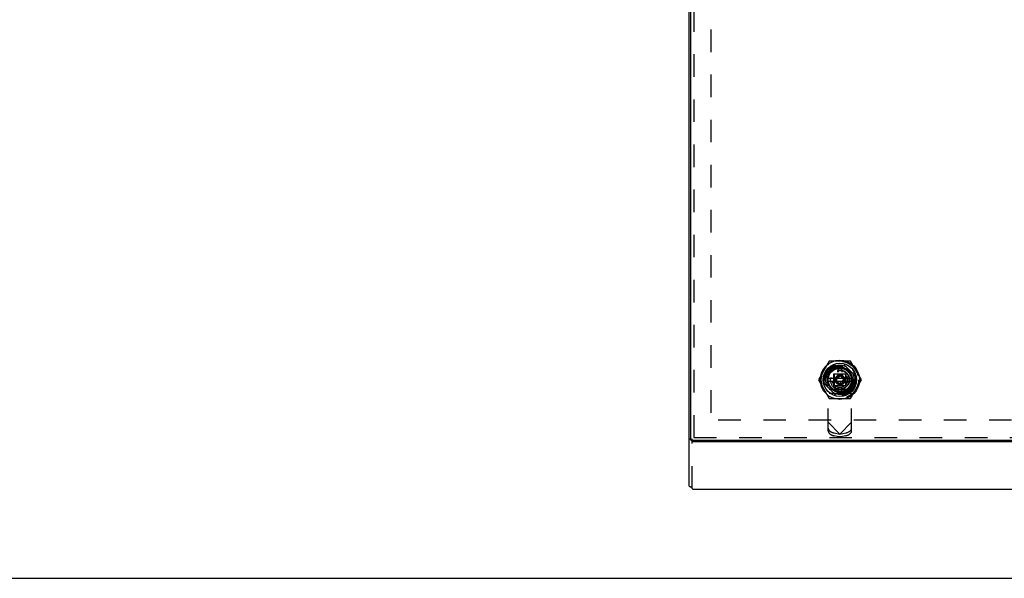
# Model space of a CAD drawing. Header units: inches. Extents: x 0 to 82.5, y 0 to 53.4.
# Tile 82 of 128: x 40 to 59.9, y 0 to 11.2. Entities that reach past the tile are written whole.
import ezdxf

# ---------------------------------------------------------------- set-up
doc = ezdxf.new("R2010")
doc.units = ezdxf.units.IN
doc.header["$LTSCALE"] = 4.538835
doc.header["$MEASUREMENT"] = 0
doc.linetypes.add('HIDDEN', pattern=[0.2, 0.1, -0.1])
doc.layers.get('0').update_dxf_attribs({"linetype": 'CONTINUOUS'})
doc.layers.add('DEFAULT_2', color=8, linetype='HIDDEN')
doc.layers.add('DOOR_ASSEMBLY', color=7, linetype='CONTINUOUS')

msp = doc.modelspace()

# ---------------------------------------------------------------- linework, layer by layer
at = {"color": 7, "linetype": 'Continuous'}
for p, q in [((53.514, 1.858), (53.514, 18.688)), ((53.514, 2.806), (53.544, 2.806)), ((69.454, 2.747), (53.574, 2.747)), ((69.434, 1.791), (53.594, 1.791)), ((0, 0), (82.524, 0))]:
    msp.add_line(p, q, dxfattribs=at)
for points in [[(53.514, 1.858), (53.514, 1.858), (53.514, 1.857), (53.514, 1.857), (53.514, 1.856), (53.514, 1.856), (53.514, 1.855), (53.515, 1.855), (53.515, 1.854), (53.515, 1.854), (53.516, 1.853), (53.516, 1.853), (53.517, 1.852), (53.517, 1.852), (53.518, 1.851), (53.518, 1.851), (53.519, 1.851), (53.52, 1.85), (53.52, 1.85), (53.521, 1.849), (53.522, 1.849), (53.523, 1.848), (53.524, 1.848), (53.525, 1.848), (53.526, 1.847), (53.527, 1.847), (53.528, 1.846), (53.529, 1.846), (53.53, 1.846), (53.531, 1.845), (53.532, 1.845), (53.533, 1.845), (53.535, 1.844), (53.536, 1.844), (53.537, 1.844), (53.538, 1.844), (53.54, 1.843), (53.541, 1.843), (53.543, 1.843), (53.544, 1.843), (53.546, 1.842), (53.547, 1.842), (53.549, 1.842), (53.55, 1.842), (53.552, 1.842), (53.554, 1.842), (53.555, 1.842), (53.557, 1.842), (53.559, 1.841), (53.561, 1.841), (53.562, 1.841), (53.564, 1.841), (53.566, 1.841), (53.568, 1.841), (53.57, 1.841), (53.572, 1.841), (53.574, 1.841)], [(53.574, 1.807), (53.574, 1.806), (53.575, 1.805), (53.576, 1.804), (53.577, 1.803), (53.577, 1.802), (53.578, 1.801), (53.579, 1.8), (53.579, 1.799), (53.58, 1.798), (53.581, 1.798), (53.582, 1.797), (53.582, 1.796), (53.583, 1.796), (53.584, 1.795), (53.584, 1.795), (53.585, 1.794), (53.586, 1.794), (53.587, 1.793), (53.587, 1.793), (53.588, 1.792), (53.589, 1.792), (53.589, 1.792), (53.59, 1.791), (53.591, 1.791), (53.592, 1.791), (53.592, 1.791), (53.593, 1.791), (53.594, 1.791)]]:
    msp.add_lwpolyline(points, dxfattribs=at)
at = {"layer": 'DEFAULT_2', "color": 8, "linetype": 'HIDDEN'}
for p, q in [((53.951, 18.309), (53.951, 3.185)), ((69.076, 3.185), (53.951, 3.185)), ((53.574, 1.807), (53.574, 2.807))]:
    msp.add_line(p, q, dxfattribs=at)
at = {"layer": 'DOOR_ASSEMBLY', "color": 7, "linetype": 'Continuous'}
for p, q in [((53.544, 2.778), (53.544, 18.718)), ((56.51, 4.227), (56.51, 4.233)), ((56.578, 4.233), (56.578, 4.227)), ((56.306, 4.03), (56.312, 4.03)), ((56.312, 3.962), (56.306, 3.962)), ((56.312, 4.027), (56.776, 4.027)), ((56.776, 3.964), (56.312, 3.964)), ((56.775, 4.03), (56.781, 4.03)), ((56.781, 3.962), (56.775, 3.962)), ((56.51, 3.758), (56.51, 3.764)), ((56.578, 3.764), (56.578, 3.758)), ((53.544, 2.778), (53.604, 2.778)), ((53.609, 2.778), (69.419, 2.778))]:
    msp.add_line(p, q, dxfattribs=at)
at = {"layer": 'DOOR_ASSEMBLY', "color": 8, "linetype": 'HIDDEN'}
for p, q in [((53.604, 18.718), (53.604, 2.778)), ((56.328, 4.37), (56.112, 3.996)), ((56.76, 4.37), (56.328, 4.37)), ((56.976, 3.996), (56.76, 4.37)), ((56.457, 4.298), (56.241, 4.083)), ((56.504, 4.148), (56.504, 4.184)), ((56.506, 4.173), (56.506, 4.147)), ((56.51, 4.185), (56.51, 4.227)), ((56.578, 4.227), (56.578, 4.185)), ((56.581, 4.173), (56.581, 4.147)), ((56.846, 4.083), (56.631, 4.298)), ((56.112, 3.996), (56.328, 3.622)), ((56.307, 2.966), (56.307, 3.996)), ((56.312, 4.03), (56.354, 4.03)), ((56.354, 3.962), (56.312, 3.962)), ((56.355, 4.035), (56.391, 4.035)), ((56.425, 4.115), (56.663, 4.115)), ((56.425, 3.877), (56.425, 4.115)), ((56.426, 4.097), (56.426, 3.894)), ((56.442, 4.114), (56.645, 4.114)), ((56.485, 4.008), (56.469, 3.983)), ((56.473, 3.969), (56.5, 3.955)), ((56.485, 4.043), (56.487, 4.014)), ((56.525, 4.052), (56.495, 4.054)), ((56.556, 4.07), (56.531, 4.054)), ((56.583, 4.04), (56.57, 4.067)), ((56.614, 4.023), (56.588, 4.036)), ((56.602, 3.948), (56.6, 3.977)), ((56.602, 3.984), (56.618, 4.008)), ((56.662, 3.894), (56.662, 4.097)), ((56.663, 4.115), (56.663, 3.877)), ((56.734, 4.03), (56.775, 4.03)), ((56.775, 3.962), (56.734, 3.962)), ((56.76, 3.622), (56.976, 3.996)), ((56.78, 2.966), (56.78, 3.996)), ((56.241, 3.909), (56.457, 3.693)), ((56.78, 3.799), (56.307, 3.799)), ((56.663, 3.877), (56.425, 3.877)), ((56.645, 3.877), (56.442, 3.877)), ((56.504, 3.951), (56.517, 3.925)), ((56.506, 3.845), (56.506, 3.818)), ((56.51, 3.764), (56.51, 3.806)), ((56.532, 3.921), (56.556, 3.937)), ((56.562, 3.939), (56.592, 3.937)), ((56.578, 3.806), (56.578, 3.764)), ((56.581, 3.845), (56.581, 3.818)), ((56.583, 3.843), (56.583, 3.807)), ((56.631, 3.693), (56.846, 3.909)), ((56.733, 3.956), (56.696, 3.956)), ((56.78, 3.72), (56.307, 3.72)), ((56.328, 3.622), (56.76, 3.622)), ((56.544, 2.905), (56.307, 3.146)), ((56.78, 3.146), (56.544, 2.905)), ((53.609, 2.838), (69.419, 2.838)), ((56.426, 2.927), (56.544, 2.905)), ((56.492, 2.858), (56.426, 2.87)), ((56.525, 2.854), (56.562, 2.854)), ((56.544, 2.905), (56.662, 2.927)), ((56.662, 2.87), (56.596, 2.858))]:
    msp.add_line(p, q, dxfattribs=at)
for points in [[(56.448, 3.981), (56.448, 3.977), (56.449, 3.973), (56.45, 3.97), (56.451, 3.966), (56.452, 3.963), (56.454, 3.96)], [(56.449, 3.981), (56.449, 3.991), (56.451, 4), (56.453, 4.009), (56.456, 4.019), (56.459, 4.027), (56.463, 4.036), (56.468, 4.044), (56.474, 4.052), (56.48, 4.059), (56.487, 4.066), (56.494, 4.072), (56.502, 4.078), (56.51, 4.083), (56.519, 4.087)], [(56.519, 4.087), (56.51, 4.082), (56.502, 4.077), (56.494, 4.072), (56.487, 4.066), (56.48, 4.059), (56.474, 4.052), (56.469, 4.044), (56.464, 4.036), (56.46, 4.028), (56.456, 4.019), (56.453, 4.01), (56.451, 4), (56.45, 3.991), (56.449, 3.981)], [(56.519, 4.087), (56.51, 4.083), (56.502, 4.078), (56.494, 4.072), (56.487, 4.066), (56.48, 4.059), (56.474, 4.052), (56.468, 4.044), (56.463, 4.036), (56.459, 4.028), (56.455, 4.019), (56.453, 4.01), (56.45, 4), (56.449, 3.991), (56.449, 3.981)], [(56.449, 3.981), (56.45, 3.991), (56.451, 4), (56.453, 4.009), (56.456, 4.019), (56.46, 4.027), (56.464, 4.036), (56.469, 4.044), (56.474, 4.051), (56.48, 4.059), (56.487, 4.065), (56.494, 4.072), (56.502, 4.077), (56.51, 4.082), (56.519, 4.086)], [(56.455, 3.96), (56.453, 3.963), (56.452, 3.967), (56.451, 3.97), (56.45, 3.974), (56.449, 3.977), (56.449, 3.981)], [(56.454, 3.96), (56.453, 3.963), (56.451, 3.966), (56.45, 3.97), (56.449, 3.973), (56.449, 3.977), (56.449, 3.981)], [(56.449, 3.981), (56.449, 3.977), (56.45, 3.974), (56.45, 3.97), (56.451, 3.967), (56.453, 3.963), (56.455, 3.96)], [(56.449, 3.981), (56.45, 3.977), (56.45, 3.974), (56.451, 3.97), (56.452, 3.967), (56.453, 3.963), (56.455, 3.96)], [(56.45, 3.981), (56.451, 3.991), (56.452, 4), (56.454, 4.009), (56.457, 4.018), (56.46, 4.027), (56.464, 4.035), (56.469, 4.044), (56.475, 4.051), (56.481, 4.058), (56.487, 4.065), (56.495, 4.071), (56.502, 4.077), (56.51, 4.082), (56.519, 4.086)], [(56.519, 4.086), (56.51, 4.082), (56.502, 4.077), (56.495, 4.071), (56.487, 4.065), (56.481, 4.059), (56.475, 4.052), (56.469, 4.044), (56.464, 4.036), (56.46, 4.027), (56.457, 4.019), (56.454, 4.01), (56.452, 4), (56.45, 3.991), (56.45, 3.981)], [(56.519, 4.085), (56.511, 4.081), (56.503, 4.076), (56.495, 4.071), (56.488, 4.065), (56.481, 4.058), (56.475, 4.051), (56.47, 4.044), (56.465, 4.036), (56.461, 4.027), (56.457, 4.019), (56.454, 4.01), (56.452, 4), (56.451, 3.991), (56.45, 3.981)], [(56.456, 3.96), (56.454, 3.963), (56.453, 3.967), (56.452, 3.97), (56.451, 3.974), (56.45, 3.978), (56.45, 3.981)], [(56.456, 3.96), (56.454, 3.963), (56.452, 3.967), (56.451, 3.97), (56.45, 3.974), (56.45, 3.978), (56.45, 3.981)], [(56.45, 3.981), (56.45, 3.978), (56.451, 3.974), (56.451, 3.97), (56.453, 3.967), (56.454, 3.963), (56.456, 3.96)], [(56.451, 3.982), (56.451, 3.991), (56.452, 4), (56.454, 4.01), (56.457, 4.018), (56.461, 4.027), (56.465, 4.035), (56.47, 4.043), (56.475, 4.051), (56.481, 4.058), (56.488, 4.065), (56.495, 4.071), (56.502, 4.076), (56.511, 4.081), (56.519, 4.085)], [(56.451, 3.982), (56.452, 3.991), (56.453, 4), (56.455, 4.01), (56.458, 4.018), (56.461, 4.027), (56.465, 4.035), (56.47, 4.043), (56.476, 4.051), (56.482, 4.058), (56.488, 4.064), (56.495, 4.07), (56.503, 4.076), (56.511, 4.081), (56.519, 4.085)], [(56.519, 4.085), (56.511, 4.081), (56.503, 4.076), (56.495, 4.07), (56.488, 4.064), (56.482, 4.058), (56.476, 4.051), (56.47, 4.043), (56.465, 4.035), (56.461, 4.027), (56.458, 4.019), (56.455, 4.01), (56.453, 4.001), (56.451, 3.991), (56.451, 3.982)], [(56.519, 4.084), (56.511, 4.08), (56.503, 4.075), (56.496, 4.07), (56.489, 4.064), (56.482, 4.058), (56.476, 4.051), (56.471, 4.043), (56.466, 4.035), (56.462, 4.027), (56.458, 4.019), (56.455, 4.01), (56.453, 4.001), (56.452, 3.991), (56.451, 3.982)], [(56.457, 3.96), (56.456, 3.964), (56.454, 3.967), (56.453, 3.971), (56.452, 3.974), (56.452, 3.978), (56.451, 3.982)], [(56.457, 3.96), (56.455, 3.963), (56.453, 3.967), (56.452, 3.971), (56.451, 3.974), (56.451, 3.978), (56.451, 3.982)], [(56.451, 3.982), (56.451, 3.978), (56.451, 3.974), (56.452, 3.97), (56.453, 3.967), (56.455, 3.963), (56.456, 3.96)], [(56.451, 3.982), (56.451, 3.978), (56.452, 3.974), (56.453, 3.971), (56.454, 3.967), (56.455, 3.964), (56.457, 3.96)], [(56.452, 3.982), (56.452, 3.991), (56.454, 4.001), (56.456, 4.01), (56.458, 4.018), (56.462, 4.027), (56.466, 4.035), (56.471, 4.043), (56.476, 4.05), (56.482, 4.057), (56.489, 4.064), (56.496, 4.07), (56.503, 4.075), (56.511, 4.08), (56.519, 4.084)], [(56.452, 3.982), (56.453, 3.992), (56.454, 4.001), (56.456, 4.01), (56.459, 4.018), (56.462, 4.027), (56.467, 4.035), (56.471, 4.043), (56.477, 4.05), (56.483, 4.057), (56.489, 4.064), (56.496, 4.069), (56.503, 4.075), (56.511, 4.08), (56.52, 4.084)], [(56.519, 4.084), (56.511, 4.08), (56.503, 4.075), (56.496, 4.07), (56.489, 4.064), (56.482, 4.057), (56.477, 4.05), (56.471, 4.043), (56.466, 4.035), (56.462, 4.027), (56.459, 4.019), (56.456, 4.01), (56.454, 4.001), (56.453, 3.992), (56.452, 3.982)], [(56.458, 3.96), (56.456, 3.964), (56.455, 3.967), (56.453, 3.971), (56.453, 3.975), (56.452, 3.978), (56.452, 3.982)], [(56.452, 3.982), (56.452, 3.978), (56.452, 3.974), (56.453, 3.971), (56.454, 3.967), (56.456, 3.964), (56.458, 3.96)], [(56.452, 3.982), (56.452, 3.978), (56.453, 3.975), (56.454, 3.971), (56.455, 3.967), (56.456, 3.964), (56.458, 3.96)], [(56.453, 3.983), (56.453, 3.992), (56.455, 4.001), (56.457, 4.01), (56.46, 4.018), (56.463, 4.027), (56.467, 4.035), (56.472, 4.043), (56.477, 4.05), (56.483, 4.057), (56.489, 4.063), (56.496, 4.069), (56.504, 4.074), (56.511, 4.079), (56.52, 4.083)], [(56.52, 4.083), (56.512, 4.079), (56.504, 4.074), (56.497, 4.069), (56.49, 4.063), (56.483, 4.057), (56.478, 4.05), (56.472, 4.042), (56.468, 4.035), (56.463, 4.027), (56.46, 4.018), (56.457, 4.01), (56.455, 4.001), (56.454, 3.992), (56.453, 3.983)], [(56.52, 4.083), (56.511, 4.079), (56.504, 4.074), (56.496, 4.069), (56.489, 4.063), (56.483, 4.057), (56.477, 4.05), (56.472, 4.043), (56.467, 4.035), (56.463, 4.027), (56.459, 4.018), (56.457, 4.01), (56.455, 4.001), (56.453, 3.992), (56.453, 3.982)], [(56.459, 3.961), (56.457, 3.964), (56.456, 3.967), (56.454, 3.971), (56.454, 3.975), (56.453, 3.979), (56.453, 3.983)], [(56.453, 3.983), (56.453, 3.979), (56.453, 3.975), (56.454, 3.971), (56.455, 3.967), (56.457, 3.964), (56.459, 3.96)], [(56.459, 3.96), (56.457, 3.964), (56.455, 3.967), (56.454, 3.971), (56.453, 3.975), (56.453, 3.979), (56.453, 3.982)], [(56.52, 4.081), (56.512, 4.077), (56.504, 4.073), (56.497, 4.068), (56.49, 4.062), (56.484, 4.056), (56.478, 4.049), (56.472, 4.042), (56.468, 4.034), (56.464, 4.026), (56.461, 4.018), (56.458, 4.009), (56.456, 4.001), (56.455, 3.992), (56.455, 3.983)], [(56.455, 3.983), (56.455, 3.979), (56.456, 3.975), (56.457, 3.972), (56.458, 3.968), (56.459, 3.965), (56.461, 3.961)], [(56.461, 3.961), (56.465, 3.955), (56.47, 3.948), (56.475, 3.943), (56.48, 3.937), (56.486, 3.932), (56.492, 3.927), (56.499, 3.923), (56.506, 3.919), (56.513, 3.916), (56.521, 3.914), (56.528, 3.912), (56.536, 3.91), (56.544, 3.909), (56.551, 3.909), (56.559, 3.909), (56.567, 3.91)], [(56.476, 3.971), (56.476, 3.973), (56.475, 3.975), (56.474, 3.977), (56.474, 3.978), (56.474, 3.98), (56.474, 3.982)], [(56.519, 4.087), (56.521, 4.088), (56.524, 4.089), (56.527, 4.09), (56.53, 4.091), (56.532, 4.092), (56.535, 4.093)], [(56.535, 4.093), (56.532, 4.092), (56.53, 4.091), (56.527, 4.09), (56.524, 4.089), (56.521, 4.088), (56.519, 4.087)], [(56.535, 4.093), (56.533, 4.092), (56.53, 4.091), (56.527, 4.09), (56.524, 4.089), (56.521, 4.088), (56.519, 4.087)], [(56.519, 4.086), (56.522, 4.087), (56.524, 4.088), (56.527, 4.089), (56.53, 4.09), (56.533, 4.091), (56.536, 4.092)], [(56.519, 4.086), (56.521, 4.087), (56.524, 4.089), (56.527, 4.09), (56.53, 4.091), (56.533, 4.091), (56.536, 4.092)], [(56.536, 4.092), (56.533, 4.091), (56.53, 4.09), (56.527, 4.089), (56.524, 4.088), (56.522, 4.087), (56.519, 4.086)], [(56.519, 4.085), (56.522, 4.086), (56.525, 4.087), (56.527, 4.088), (56.53, 4.089), (56.533, 4.09), (56.536, 4.091)], [(56.519, 4.085), (56.522, 4.086), (56.525, 4.087), (56.527, 4.089), (56.53, 4.089), (56.533, 4.09), (56.536, 4.091)], [(56.536, 4.091), (56.533, 4.09), (56.53, 4.089), (56.527, 4.088), (56.525, 4.087), (56.522, 4.086), (56.519, 4.085)], [(56.536, 4.091), (56.533, 4.091), (56.53, 4.09), (56.527, 4.089), (56.524, 4.088), (56.522, 4.087), (56.519, 4.085)], [(56.519, 4.084), (56.522, 4.085), (56.525, 4.086), (56.528, 4.087), (56.53, 4.088), (56.533, 4.089), (56.536, 4.09)], [(56.536, 4.09), (56.533, 4.089), (56.53, 4.088), (56.528, 4.087), (56.525, 4.086), (56.522, 4.085), (56.519, 4.084)], [(56.536, 4.09), (56.533, 4.09), (56.53, 4.089), (56.528, 4.088), (56.525, 4.087), (56.522, 4.086), (56.519, 4.084)], [(56.52, 4.084), (56.522, 4.085), (56.525, 4.086), (56.528, 4.087), (56.531, 4.088), (56.533, 4.089), (56.536, 4.09)], [(56.52, 4.083), (56.522, 4.084), (56.525, 4.085), (56.528, 4.086), (56.531, 4.087), (56.534, 4.088), (56.536, 4.089)], [(56.536, 4.089), (56.533, 4.089), (56.531, 4.088), (56.528, 4.087), (56.525, 4.086), (56.522, 4.084), (56.52, 4.083)], [(56.536, 4.089), (56.534, 4.088), (56.531, 4.087), (56.528, 4.086), (56.525, 4.085), (56.522, 4.084), (56.52, 4.083)], [(56.537, 4.086), (56.534, 4.086), (56.531, 4.085), (56.529, 4.084), (56.526, 4.083), (56.523, 4.082), (56.52, 4.081)], [(56.564, 4.097), (56.559, 4.097), (56.554, 4.096), (56.549, 4.096), (56.545, 4.095), (56.54, 4.094), (56.535, 4.093)], [(56.564, 4.097), (56.559, 4.097), (56.554, 4.097), (56.549, 4.096), (56.545, 4.095), (56.54, 4.094), (56.535, 4.093)], [(56.535, 4.093), (56.54, 4.094), (56.545, 4.095), (56.549, 4.096), (56.554, 4.096), (56.559, 4.097), (56.564, 4.097)], [(56.563, 4.096), (56.558, 4.095), (56.554, 4.095), (56.549, 4.094), (56.545, 4.094), (56.54, 4.093), (56.536, 4.091)], [(56.563, 4.096), (56.559, 4.096), (56.554, 4.096), (56.549, 4.095), (56.545, 4.094), (56.54, 4.093), (56.536, 4.092)], [(56.536, 4.092), (56.54, 4.093), (56.545, 4.094), (56.549, 4.095), (56.554, 4.095), (56.558, 4.096), (56.563, 4.096)], [(56.536, 4.092), (56.54, 4.093), (56.545, 4.094), (56.549, 4.095), (56.554, 4.096), (56.559, 4.096), (56.563, 4.096)], [(56.563, 4.095), (56.558, 4.094), (56.554, 4.094), (56.549, 4.093), (56.545, 4.092), (56.54, 4.092), (56.536, 4.09)], [(56.563, 4.095), (56.558, 4.095), (56.554, 4.094), (56.549, 4.094), (56.545, 4.093), (56.54, 4.092), (56.536, 4.091)], [(56.536, 4.091), (56.54, 4.092), (56.545, 4.093), (56.549, 4.094), (56.554, 4.095), (56.558, 4.095), (56.563, 4.095)], [(56.536, 4.091), (56.54, 4.092), (56.545, 4.093), (56.549, 4.093), (56.554, 4.094), (56.558, 4.094), (56.563, 4.095)], [(56.562, 4.094), (56.558, 4.094), (56.553, 4.093), (56.549, 4.093), (56.545, 4.092), (56.54, 4.091), (56.536, 4.09)], [(56.536, 4.09), (56.54, 4.091), (56.545, 4.092), (56.549, 4.092), (56.553, 4.093), (56.558, 4.093), (56.562, 4.094)], [(56.536, 4.09), (56.54, 4.091), (56.545, 4.092), (56.549, 4.093), (56.554, 4.093), (56.558, 4.094), (56.562, 4.094)], [(56.562, 4.093), (56.558, 4.093), (56.553, 4.092), (56.549, 4.092), (56.545, 4.091), (56.541, 4.09), (56.536, 4.089)], [(56.562, 4.093), (56.558, 4.093), (56.553, 4.093), (56.549, 4.092), (56.545, 4.091), (56.54, 4.09), (56.536, 4.089)], [(56.536, 4.089), (56.541, 4.09), (56.545, 4.091), (56.549, 4.092), (56.553, 4.092), (56.558, 4.093), (56.562, 4.093)], [(56.562, 4.089), (56.558, 4.089), (56.554, 4.089), (56.549, 4.088), (56.545, 4.088), (56.541, 4.087), (56.537, 4.086)], [(56.557, 4.075), (56.558, 4.075), (56.559, 4.076), (56.56, 4.076), (56.561, 4.076), (56.562, 4.076), (56.562, 4.076)], [(56.563, 4.075), (56.562, 4.075), (56.561, 4.075), (56.56, 4.075), (56.559, 4.075), (56.558, 4.075), (56.557, 4.075)], [(56.584, 4.088), (56.581, 4.09), (56.577, 4.092), (56.574, 4.093), (56.57, 4.094), (56.566, 4.094), (56.562, 4.094)], [(56.584, 4.088), (56.581, 4.09), (56.577, 4.091), (56.574, 4.092), (56.57, 4.093), (56.566, 4.094), (56.562, 4.094)], [(56.562, 4.094), (56.566, 4.094), (56.57, 4.093), (56.574, 4.093), (56.577, 4.092), (56.581, 4.09), (56.584, 4.088)], [(56.584, 4.087), (56.581, 4.089), (56.577, 4.091), (56.574, 4.092), (56.57, 4.093), (56.566, 4.093), (56.562, 4.093)], [(56.562, 4.093), (56.566, 4.093), (56.57, 4.092), (56.573, 4.092), (56.577, 4.09), (56.581, 4.089), (56.584, 4.087)], [(56.562, 4.093), (56.566, 4.093), (56.57, 4.093), (56.574, 4.092), (56.577, 4.091), (56.581, 4.089), (56.584, 4.088)], [(56.582, 4.083), (56.579, 4.085), (56.576, 4.086), (56.572, 4.087), (56.569, 4.088), (56.565, 4.089), (56.562, 4.089)], [(56.562, 4.076), (56.564, 4.077), (56.566, 4.077), (56.568, 4.076), (56.569, 4.076), (56.571, 4.076), (56.573, 4.075), (56.574, 4.074), (56.576, 4.073)], [(56.585, 4.091), (56.581, 4.092), (56.578, 4.094), (56.574, 4.095), (56.571, 4.096), (56.567, 4.096), (56.563, 4.096)], [(56.584, 4.09), (56.581, 4.092), (56.578, 4.093), (56.574, 4.094), (56.571, 4.095), (56.567, 4.096), (56.563, 4.096)], [(56.563, 4.096), (56.567, 4.096), (56.571, 4.095), (56.574, 4.094), (56.578, 4.093), (56.581, 4.092), (56.584, 4.09)], [(56.563, 4.096), (56.567, 4.096), (56.571, 4.096), (56.574, 4.095), (56.578, 4.094), (56.581, 4.092), (56.585, 4.091)], [(56.584, 4.09), (56.581, 4.091), (56.578, 4.093), (56.574, 4.094), (56.57, 4.095), (56.567, 4.095), (56.563, 4.095)], [(56.584, 4.089), (56.581, 4.091), (56.578, 4.092), (56.574, 4.093), (56.57, 4.094), (56.566, 4.095), (56.563, 4.095)], [(56.563, 4.095), (56.566, 4.094), (56.57, 4.094), (56.574, 4.093), (56.578, 4.092), (56.581, 4.091), (56.584, 4.089)], [(56.563, 4.095), (56.567, 4.095), (56.57, 4.095), (56.574, 4.094), (56.578, 4.093), (56.581, 4.091), (56.584, 4.089)], [(56.575, 4.072), (56.573, 4.073), (56.571, 4.074), (56.569, 4.074), (56.567, 4.075), (56.565, 4.075), (56.563, 4.075)], [(56.563, 4.072), (56.565, 4.072), (56.566, 4.072), (56.568, 4.072), (56.57, 4.071), (56.572, 4.07), (56.573, 4.069)], [(56.585, 4.092), (56.582, 4.094), (56.578, 4.095), (56.575, 4.096), (56.571, 4.097), (56.568, 4.097), (56.564, 4.098)], [(56.585, 4.091), (56.581, 4.093), (56.578, 4.094), (56.575, 4.096), (56.571, 4.096), (56.567, 4.097), (56.564, 4.097)], [(56.564, 4.097), (56.567, 4.097), (56.571, 4.096), (56.574, 4.096), (56.578, 4.094), (56.581, 4.093), (56.585, 4.091)], [(56.564, 4.097), (56.567, 4.097), (56.571, 4.097), (56.575, 4.096), (56.578, 4.095), (56.581, 4.094), (56.585, 4.092)], [(56.587, 4.064), (56.585, 4.065), (56.583, 4.067), (56.581, 4.068), (56.579, 4.069), (56.577, 4.071), (56.575, 4.072)], [(56.576, 4.073), (56.578, 4.072), (56.58, 4.07), (56.582, 4.069), (56.584, 4.067), (56.585, 4.065), (56.587, 4.064)], [(56.622, 3.94), (56.625, 3.947), (56.629, 3.954), (56.631, 3.962), (56.633, 3.97), (56.635, 3.979), (56.635, 3.987), (56.635, 3.995), (56.635, 4.003), (56.634, 4.011), (56.632, 4.02), (56.629, 4.027), (56.626, 4.035), (56.622, 4.043), (56.618, 4.05), (56.613, 4.056), (56.608, 4.063), (56.602, 4.069), (56.596, 4.074), (56.589, 4.079), (56.582, 4.083)], [(56.584, 4.09), (56.592, 4.085), (56.599, 4.08), (56.606, 4.074), (56.612, 4.067), (56.617, 4.061), (56.623, 4.053), (56.627, 4.046), (56.631, 4.038), (56.634, 4.03), (56.637, 4.021), (56.639, 4.012), (56.64, 4.004), (56.641, 3.995), (56.641, 3.986), (56.64, 3.977), (56.639, 3.968), (56.637, 3.96), (56.634, 3.951), (56.631, 3.943), (56.627, 3.935)], [(56.584, 4.09), (56.592, 4.085), (56.599, 4.079), (56.605, 4.073), (56.612, 4.067), (56.617, 4.06), (56.622, 4.053), (56.627, 4.045), (56.631, 4.037), (56.634, 4.029), (56.636, 4.021), (56.638, 4.012), (56.64, 4.004), (56.64, 3.995), (56.64, 3.986), (56.64, 3.977), (56.638, 3.969), (56.636, 3.96), (56.634, 3.952), (56.631, 3.943), (56.627, 3.936)], [(56.627, 3.935), (56.631, 3.943), (56.634, 3.951), (56.637, 3.96), (56.639, 3.969), (56.64, 3.977), (56.641, 3.986), (56.641, 3.995), (56.64, 4.004), (56.639, 4.013), (56.637, 4.021), (56.634, 4.03), (56.631, 4.038), (56.627, 4.046), (56.622, 4.053), (56.617, 4.061), (56.612, 4.067), (56.605, 4.074), (56.599, 4.08), (56.592, 4.085), (56.584, 4.09)], [(56.584, 4.089), (56.592, 4.084), (56.599, 4.079), (56.605, 4.073), (56.611, 4.067), (56.617, 4.06), (56.622, 4.053), (56.626, 4.045), (56.63, 4.037), (56.633, 4.029), (56.636, 4.021), (56.638, 4.012), (56.639, 4.004), (56.64, 3.995), (56.64, 3.986), (56.639, 3.978), (56.638, 3.969), (56.636, 3.96), (56.633, 3.952), (56.63, 3.944), (56.626, 3.936)], [(56.626, 3.936), (56.63, 3.944), (56.633, 3.952), (56.636, 3.961), (56.638, 3.969), (56.639, 3.978), (56.64, 3.986), (56.64, 3.995), (56.639, 4.004), (56.638, 4.012), (56.636, 4.021), (56.633, 4.029), (56.63, 4.037), (56.626, 4.045), (56.621, 4.053), (56.616, 4.06), (56.611, 4.067), (56.605, 4.073), (56.598, 4.079), (56.592, 4.084), (56.584, 4.089)], [(56.627, 3.936), (56.63, 3.944), (56.634, 3.952), (56.636, 3.96), (56.638, 3.969), (56.64, 3.977), (56.64, 3.986), (56.64, 3.995), (56.64, 4.004), (56.638, 4.012), (56.636, 4.021), (56.633, 4.029), (56.63, 4.038), (56.626, 4.045), (56.622, 4.053), (56.617, 4.06), (56.611, 4.067), (56.605, 4.073), (56.599, 4.079), (56.592, 4.085), (56.584, 4.089)], [(56.584, 4.088), (56.592, 4.084), (56.598, 4.078), (56.605, 4.072), (56.611, 4.066), (56.616, 4.059), (56.621, 4.052), (56.626, 4.045), (56.63, 4.037), (56.633, 4.029), (56.635, 4.021), (56.637, 4.012), (56.639, 4.004), (56.639, 3.995), (56.639, 3.986), (56.639, 3.978), (56.637, 3.969), (56.635, 3.961), (56.633, 3.952), (56.63, 3.944), (56.626, 3.937)], [(56.584, 4.088), (56.591, 4.083), (56.598, 4.078), (56.605, 4.072), (56.611, 4.066), (56.616, 4.059), (56.621, 4.052), (56.626, 4.045), (56.629, 4.037), (56.633, 4.029), (56.635, 4.021), (56.637, 4.012), (56.638, 4.004), (56.639, 3.995), (56.639, 3.986), (56.638, 3.978), (56.637, 3.969), (56.635, 3.961), (56.633, 3.952), (56.63, 3.944), (56.626, 3.937)], [(56.625, 3.937), (56.63, 3.946), (56.633, 3.955), (56.636, 3.964), (56.637, 3.973), (56.638, 3.983), (56.639, 3.992), (56.638, 4.002), (56.637, 4.011), (56.635, 4.021), (56.632, 4.03), (56.628, 4.038), (56.624, 4.047), (56.619, 4.055), (56.613, 4.063), (56.606, 4.07), (56.6, 4.076), (56.592, 4.082), (56.584, 4.088)], [(56.626, 3.937), (56.629, 3.945), (56.632, 3.953), (56.635, 3.961), (56.637, 3.969), (56.638, 3.978), (56.639, 3.987), (56.639, 3.995), (56.638, 4.004), (56.637, 4.012), (56.635, 4.021), (56.632, 4.029), (56.629, 4.037), (56.625, 4.045), (56.621, 4.052), (56.616, 4.059), (56.61, 4.066), (56.605, 4.072), (56.598, 4.078), (56.591, 4.083), (56.584, 4.088)], [(56.584, 4.087), (56.592, 4.082), (56.6, 4.076), (56.606, 4.069), (56.613, 4.062), (56.618, 4.055), (56.623, 4.047), (56.628, 4.038), (56.631, 4.029), (56.634, 4.02), (56.636, 4.011), (56.638, 4.002), (56.638, 3.992), (56.638, 3.983), (56.637, 3.973), (56.635, 3.964), (56.633, 3.955), (56.629, 3.946), (56.625, 3.937)], [(56.625, 3.938), (56.629, 3.946), (56.632, 3.955), (56.635, 3.964), (56.637, 3.974), (56.638, 3.983), (56.638, 3.992), (56.637, 4.002), (56.636, 4.011), (56.634, 4.02), (56.631, 4.029), (56.628, 4.038), (56.623, 4.047), (56.618, 4.055), (56.613, 4.062), (56.606, 4.069), (56.599, 4.076), (56.592, 4.082), (56.584, 4.087)], [(56.628, 3.934), (56.632, 3.942), (56.636, 3.95), (56.638, 3.959), (56.64, 3.968), (56.642, 3.977), (56.642, 3.986), (56.642, 3.995), (56.642, 4.004), (56.64, 4.013), (56.638, 4.022), (56.636, 4.03), (56.632, 4.039), (56.628, 4.047), (56.624, 4.055), (56.618, 4.062), (56.613, 4.069), (56.606, 4.075), (56.6, 4.081), (56.592, 4.087), (56.585, 4.092)], [(56.585, 4.091), (56.592, 4.086), (56.599, 4.081), (56.606, 4.075), (56.612, 4.068), (56.618, 4.061), (56.623, 4.054), (56.628, 4.046), (56.632, 4.038), (56.635, 4.03), (56.638, 4.021), (56.64, 4.013), (56.641, 4.004), (56.642, 3.995), (56.642, 3.986), (56.641, 3.977), (56.64, 3.968), (56.638, 3.959), (56.635, 3.951), (56.632, 3.942), (56.628, 3.934)], [(56.585, 4.091), (56.592, 4.086), (56.599, 4.08), (56.606, 4.074), (56.612, 4.068), (56.618, 4.061), (56.623, 4.054), (56.627, 4.046), (56.631, 4.038), (56.635, 4.03), (56.637, 4.021), (56.639, 4.013), (56.641, 4.004), (56.642, 3.995), (56.642, 3.986), (56.641, 3.977), (56.639, 3.968), (56.637, 3.959), (56.635, 3.951), (56.631, 3.943), (56.627, 3.935)], [(56.627, 3.935), (56.631, 3.943), (56.635, 3.951), (56.637, 3.96), (56.639, 3.968), (56.641, 3.977), (56.641, 3.986), (56.641, 3.995), (56.641, 4.004), (56.639, 4.013), (56.637, 4.021), (56.634, 4.03), (56.631, 4.038), (56.627, 4.046), (56.623, 4.054), (56.618, 4.061), (56.612, 4.068), (56.606, 4.074), (56.599, 4.08), (56.592, 4.086), (56.585, 4.091)], [(56.628, 3.934), (56.632, 3.942), (56.635, 3.951), (56.638, 3.959), (56.64, 3.968), (56.641, 3.977), (56.642, 3.986), (56.642, 3.995), (56.641, 4.004), (56.64, 4.013), (56.638, 4.021), (56.635, 4.03), (56.632, 4.038), (56.628, 4.046), (56.623, 4.054), (56.618, 4.062), (56.612, 4.068), (56.606, 4.075), (56.599, 4.081), (56.592, 4.086), (56.585, 4.091)], [(56.454, 3.96), (56.46, 3.952), (56.466, 3.944), (56.472, 3.937), (56.479, 3.931), (56.487, 3.925), (56.495, 3.92), (56.503, 3.915), (56.512, 3.911), (56.521, 3.908), (56.53, 3.906), (56.54, 3.904), (56.549, 3.903), (56.559, 3.903), (56.569, 3.904)], [(56.455, 3.96), (56.46, 3.952), (56.466, 3.944), (56.473, 3.938), (56.48, 3.931), (56.487, 3.925), (56.495, 3.92), (56.504, 3.916), (56.512, 3.912), (56.521, 3.909), (56.531, 3.906), (56.54, 3.905), (56.549, 3.904), (56.559, 3.904), (56.569, 3.905)], [(56.569, 3.904), (56.559, 3.904), (56.549, 3.904), (56.54, 3.905), (56.531, 3.906), (56.521, 3.908), (56.512, 3.912), (56.504, 3.915), (56.495, 3.92), (56.487, 3.925), (56.48, 3.931), (56.473, 3.937), (56.466, 3.944), (56.46, 3.952), (56.455, 3.96)], [(56.569, 3.905), (56.559, 3.904), (56.55, 3.904), (56.54, 3.905), (56.531, 3.907), (56.522, 3.909), (56.513, 3.912), (56.504, 3.916), (56.496, 3.92), (56.488, 3.925), (56.48, 3.931), (56.473, 3.937), (56.467, 3.944), (56.461, 3.952), (56.455, 3.96)], [(56.456, 3.96), (56.461, 3.952), (56.467, 3.945), (56.474, 3.938), (56.481, 3.932), (56.488, 3.926), (56.496, 3.921), (56.504, 3.917), (56.513, 3.913), (56.522, 3.91), (56.531, 3.908), (56.54, 3.906), (56.549, 3.905), (56.559, 3.905), (56.568, 3.906)], [(56.456, 3.96), (56.461, 3.952), (56.467, 3.945), (56.473, 3.938), (56.48, 3.932), (56.488, 3.926), (56.496, 3.921), (56.504, 3.916), (56.513, 3.912), (56.522, 3.909), (56.531, 3.907), (56.54, 3.905), (56.549, 3.905), (56.559, 3.904), (56.568, 3.905)], [(56.568, 3.905), (56.559, 3.905), (56.549, 3.905), (56.54, 3.906), (56.531, 3.907), (56.522, 3.909), (56.513, 3.912), (56.504, 3.916), (56.496, 3.921), (56.488, 3.926), (56.481, 3.931), (56.474, 3.938), (56.467, 3.945), (56.461, 3.952), (56.456, 3.96)], [(56.568, 3.906), (56.559, 3.905), (56.549, 3.905), (56.54, 3.906), (56.531, 3.908), (56.522, 3.91), (56.513, 3.913), (56.505, 3.917), (56.496, 3.921), (56.489, 3.926), (56.481, 3.932), (56.474, 3.938), (56.468, 3.945), (56.462, 3.952), (56.456, 3.96)], [(56.457, 3.96), (56.463, 3.953), (56.468, 3.945), (56.475, 3.939), (56.482, 3.932), (56.489, 3.927), (56.497, 3.922), (56.505, 3.918), (56.513, 3.914), (56.522, 3.911), (56.531, 3.909), (56.54, 3.907), (56.549, 3.906), (56.559, 3.906), (56.568, 3.907)], [(56.457, 3.96), (56.462, 3.952), (56.468, 3.945), (56.474, 3.938), (56.481, 3.932), (56.489, 3.927), (56.496, 3.922), (56.505, 3.917), (56.513, 3.913), (56.522, 3.91), (56.531, 3.908), (56.54, 3.907), (56.549, 3.906), (56.559, 3.906), (56.568, 3.906)], [(56.568, 3.906), (56.559, 3.906), (56.549, 3.906), (56.54, 3.907), (56.531, 3.908), (56.522, 3.91), (56.513, 3.913), (56.505, 3.917), (56.497, 3.921), (56.489, 3.926), (56.482, 3.932), (56.475, 3.938), (56.468, 3.945), (56.462, 3.952), (56.457, 3.96)], [(56.458, 3.96), (56.463, 3.953), (56.469, 3.945), (56.475, 3.939), (56.482, 3.933), (56.49, 3.927), (56.497, 3.922), (56.505, 3.918), (56.514, 3.914), (56.522, 3.911), (56.531, 3.909), (56.54, 3.908), (56.549, 3.907), (56.559, 3.907), (56.568, 3.907)], [(56.568, 3.907), (56.559, 3.906), (56.549, 3.906), (56.54, 3.907), (56.531, 3.909), (56.522, 3.911), (56.514, 3.914), (56.505, 3.918), (56.497, 3.922), (56.489, 3.927), (56.482, 3.932), (56.475, 3.939), (56.469, 3.945), (56.463, 3.953), (56.458, 3.96)], [(56.568, 3.908), (56.559, 3.907), (56.549, 3.907), (56.54, 3.908), (56.531, 3.909), (56.523, 3.912), (56.514, 3.914), (56.506, 3.918), (56.498, 3.922), (56.49, 3.927), (56.483, 3.933), (56.476, 3.939), (56.469, 3.945), (56.463, 3.953), (56.458, 3.96)], [(56.459, 3.961), (56.464, 3.953), (56.47, 3.946), (56.476, 3.939), (56.483, 3.933), (56.49, 3.928), (56.498, 3.923), (56.506, 3.919), (56.514, 3.915), (56.523, 3.912), (56.531, 3.91), (56.54, 3.909), (56.549, 3.908), (56.558, 3.908), (56.568, 3.908)], [(56.459, 3.96), (56.464, 3.953), (56.47, 3.946), (56.476, 3.939), (56.483, 3.933), (56.49, 3.928), (56.498, 3.923), (56.506, 3.918), (56.514, 3.915), (56.523, 3.912), (56.531, 3.91), (56.54, 3.908), (56.549, 3.907), (56.559, 3.907), (56.568, 3.908)], [(56.568, 3.908), (56.558, 3.907), (56.549, 3.908), (56.54, 3.908), (56.531, 3.91), (56.523, 3.912), (56.514, 3.915), (56.506, 3.918), (56.498, 3.923), (56.49, 3.928), (56.483, 3.933), (56.476, 3.939), (56.47, 3.946), (56.464, 3.953), (56.459, 3.96)], [(56.567, 3.91), (56.57, 3.91), (56.573, 3.911), (56.576, 3.912), (56.579, 3.912), (56.582, 3.913), (56.584, 3.914)], [(56.568, 3.908), (56.57, 3.909), (56.573, 3.909), (56.576, 3.91), (56.579, 3.91), (56.582, 3.911), (56.585, 3.912)], [(56.568, 3.907), (56.571, 3.908), (56.574, 3.908), (56.577, 3.909), (56.58, 3.909), (56.582, 3.91), (56.585, 3.911)], [(56.568, 3.908), (56.571, 3.908), (56.574, 3.909), (56.576, 3.909), (56.579, 3.91), (56.582, 3.91), (56.585, 3.911)], [(56.585, 3.911), (56.582, 3.91), (56.579, 3.91), (56.577, 3.909), (56.574, 3.908), (56.571, 3.908), (56.568, 3.908)], [(56.585, 3.911), (56.582, 3.911), (56.579, 3.91), (56.576, 3.909), (56.573, 3.909), (56.571, 3.908), (56.568, 3.908)], [(56.568, 3.906), (56.571, 3.907), (56.574, 3.907), (56.577, 3.908), (56.58, 3.908), (56.583, 3.909), (56.586, 3.91)], [(56.568, 3.907), (56.571, 3.907), (56.574, 3.908), (56.577, 3.908), (56.58, 3.909), (56.583, 3.909), (56.585, 3.91)], [(56.586, 3.91), (56.583, 3.909), (56.58, 3.908), (56.577, 3.908), (56.574, 3.907), (56.571, 3.907), (56.568, 3.906)], [(56.585, 3.91), (56.582, 3.91), (56.58, 3.909), (56.577, 3.908), (56.574, 3.908), (56.571, 3.907), (56.568, 3.907)], [(56.568, 3.905), (56.571, 3.906), (56.574, 3.906), (56.577, 3.907), (56.58, 3.907), (56.583, 3.908), (56.586, 3.909)], [(56.568, 3.906), (56.571, 3.906), (56.574, 3.907), (56.577, 3.907), (56.58, 3.908), (56.583, 3.908), (56.586, 3.909)], [(56.586, 3.909), (56.583, 3.908), (56.58, 3.907), (56.577, 3.907), (56.574, 3.906), (56.571, 3.906), (56.568, 3.905)], [(56.586, 3.909), (56.583, 3.909), (56.58, 3.908), (56.577, 3.907), (56.574, 3.907), (56.571, 3.906), (56.568, 3.906)], [(56.569, 3.905), (56.572, 3.905), (56.574, 3.905), (56.577, 3.906), (56.58, 3.907), (56.583, 3.907), (56.586, 3.908)], [(56.586, 3.908), (56.583, 3.908), (56.58, 3.907), (56.577, 3.906), (56.574, 3.906), (56.571, 3.905), (56.569, 3.905)], [(56.586, 3.908), (56.583, 3.907), (56.58, 3.906), (56.577, 3.906), (56.575, 3.905), (56.572, 3.905), (56.569, 3.904)], [(56.569, 3.904), (56.572, 3.904), (56.575, 3.905), (56.577, 3.905), (56.58, 3.906), (56.583, 3.907), (56.586, 3.907)], [(56.584, 3.914), (56.588, 3.915), (56.592, 3.917), (56.596, 3.919), (56.6, 3.921), (56.603, 3.922), (56.607, 3.925)], [(56.61, 3.921), (56.606, 3.919), (56.602, 3.917), (56.598, 3.915), (56.594, 3.914), (56.589, 3.912), (56.585, 3.911)], [(56.609, 3.921), (56.605, 3.919), (56.601, 3.917), (56.597, 3.916), (56.593, 3.914), (56.589, 3.913), (56.585, 3.911)], [(56.585, 3.911), (56.59, 3.912), (56.594, 3.913), (56.598, 3.915), (56.602, 3.917), (56.606, 3.919), (56.61, 3.921)], [(56.585, 3.911), (56.589, 3.912), (56.593, 3.914), (56.598, 3.915), (56.602, 3.917), (56.606, 3.919), (56.609, 3.921)], [(56.585, 3.912), (56.589, 3.913), (56.593, 3.914), (56.597, 3.916), (56.601, 3.917), (56.605, 3.919), (56.609, 3.921)], [(56.61, 3.92), (56.606, 3.918), (56.602, 3.916), (56.598, 3.915), (56.594, 3.913), (56.59, 3.912), (56.585, 3.91)], [(56.585, 3.91), (56.59, 3.911), (56.594, 3.913), (56.598, 3.914), (56.602, 3.916), (56.606, 3.918), (56.61, 3.92)], [(56.611, 3.92), (56.607, 3.918), (56.603, 3.916), (56.599, 3.914), (56.594, 3.912), (56.59, 3.911), (56.586, 3.909)], [(56.611, 3.92), (56.607, 3.918), (56.602, 3.916), (56.598, 3.914), (56.594, 3.913), (56.59, 3.911), (56.586, 3.91)], [(56.586, 3.91), (56.59, 3.911), (56.594, 3.912), (56.598, 3.914), (56.603, 3.916), (56.607, 3.918), (56.611, 3.92)], [(56.612, 3.919), (56.608, 3.916), (56.604, 3.914), (56.6, 3.912), (56.595, 3.911), (56.591, 3.909), (56.586, 3.908)], [(56.612, 3.919), (56.608, 3.917), (56.604, 3.915), (56.599, 3.913), (56.595, 3.911), (56.59, 3.91), (56.586, 3.908)], [(56.612, 3.919), (56.607, 3.917), (56.603, 3.915), (56.599, 3.913), (56.595, 3.912), (56.59, 3.91), (56.586, 3.909)], [(56.586, 3.908), (56.591, 3.909), (56.595, 3.911), (56.599, 3.913), (56.604, 3.914), (56.608, 3.916), (56.612, 3.919)], [(56.586, 3.909), (56.59, 3.91), (56.595, 3.911), (56.599, 3.913), (56.603, 3.915), (56.608, 3.917), (56.612, 3.919)], [(56.586, 3.909), (56.59, 3.91), (56.595, 3.912), (56.599, 3.913), (56.603, 3.915), (56.607, 3.917), (56.611, 3.919)], [(56.586, 3.907), (56.591, 3.909), (56.595, 3.91), (56.6, 3.912), (56.604, 3.914), (56.609, 3.916), (56.613, 3.918)], [(56.596, 3.934), (56.596, 3.934), (56.597, 3.935), (56.598, 3.935), (56.599, 3.936), (56.6, 3.936), (56.601, 3.937)], [(56.601, 3.936), (56.6, 3.935), (56.599, 3.935), (56.598, 3.935), (56.597, 3.934), (56.597, 3.934), (56.596, 3.934)], [(56.607, 3.947), (56.606, 3.946), (56.605, 3.944), (56.604, 3.943), (56.602, 3.941), (56.601, 3.94), (56.599, 3.939)], [(56.601, 3.937), (56.602, 3.938), (56.604, 3.939), (56.606, 3.941), (56.607, 3.942), (56.608, 3.944), (56.609, 3.946)], [(56.611, 3.945), (56.61, 3.944), (56.609, 3.942), (56.608, 3.941), (56.607, 3.939), (56.606, 3.938), (56.604, 3.937), (56.603, 3.936), (56.601, 3.936)], [(56.607, 3.925), (56.61, 3.927), (56.613, 3.929), (56.615, 3.931), (56.618, 3.934), (56.62, 3.937), (56.622, 3.94)], [(56.609, 3.946), (56.611, 3.948), (56.612, 3.95), (56.613, 3.953), (56.614, 3.955), (56.615, 3.957), (56.616, 3.959)], [(56.625, 3.938), (56.623, 3.934), (56.621, 3.931), (56.618, 3.928), (56.615, 3.926), (56.612, 3.923), (56.609, 3.921)], [(56.625, 3.937), (56.624, 3.934), (56.621, 3.931), (56.619, 3.928), (56.616, 3.925), (56.613, 3.923), (56.609, 3.921)], [(56.609, 3.921), (56.612, 3.923), (56.616, 3.926), (56.618, 3.928), (56.621, 3.931), (56.623, 3.934), (56.625, 3.937)], [(56.626, 3.937), (56.624, 3.933), (56.622, 3.93), (56.619, 3.927), (56.616, 3.925), (56.613, 3.923), (56.61, 3.921)], [(56.61, 3.92), (56.613, 3.922), (56.616, 3.925), (56.619, 3.927), (56.622, 3.93), (56.624, 3.933), (56.626, 3.937)], [(56.61, 3.921), (56.613, 3.923), (56.616, 3.925), (56.619, 3.928), (56.621, 3.931), (56.624, 3.934), (56.626, 3.937)], [(56.626, 3.936), (56.624, 3.933), (56.622, 3.93), (56.619, 3.927), (56.617, 3.924), (56.614, 3.922), (56.61, 3.92)], [(56.616, 3.959), (56.615, 3.957), (56.614, 3.955), (56.614, 3.952), (56.613, 3.95), (56.612, 3.947), (56.611, 3.945)], [(56.627, 3.936), (56.625, 3.932), (56.622, 3.929), (56.62, 3.927), (56.617, 3.924), (56.614, 3.922), (56.611, 3.92)], [(56.611, 3.92), (56.614, 3.922), (56.617, 3.924), (56.62, 3.927), (56.622, 3.929), (56.625, 3.932), (56.627, 3.936)], [(56.611, 3.92), (56.614, 3.922), (56.617, 3.924), (56.62, 3.927), (56.622, 3.93), (56.624, 3.933), (56.626, 3.936)], [(56.627, 3.935), (56.625, 3.932), (56.623, 3.929), (56.62, 3.926), (56.618, 3.924), (56.615, 3.921), (56.611, 3.919)], [(56.627, 3.935), (56.625, 3.932), (56.623, 3.929), (56.621, 3.926), (56.618, 3.923), (56.615, 3.921), (56.612, 3.919)], [(56.612, 3.919), (56.615, 3.921), (56.618, 3.923), (56.621, 3.926), (56.623, 3.928), (56.625, 3.931), (56.627, 3.935)], [(56.612, 3.919), (56.615, 3.921), (56.618, 3.924), (56.62, 3.926), (56.623, 3.929), (56.625, 3.932), (56.627, 3.935)], [(56.628, 3.934), (56.626, 3.931), (56.624, 3.928), (56.621, 3.925), (56.618, 3.923), (56.616, 3.921), (56.612, 3.919)], [(56.612, 3.919), (56.616, 3.921), (56.618, 3.923), (56.621, 3.925), (56.624, 3.928), (56.626, 3.931), (56.628, 3.934)], [(56.628, 3.934), (56.626, 3.931), (56.624, 3.928), (56.622, 3.925), (56.619, 3.923), (56.616, 3.92), (56.613, 3.918)], [(56.613, 3.918), (56.616, 3.92), (56.619, 3.922), (56.622, 3.925), (56.624, 3.928), (56.626, 3.93), (56.628, 3.934)]]:
    msp.add_lwpolyline(points, dxfattribs=at)
at = {"layer": 'DOOR_ASSEMBLY', "color": 7, "linetype": 'Continuous'}
for radius in [0.394, 0.335, 0.252, 0.24, 0.234]:
    msp.add_circle((56.544, 3.996), radius, dxfattribs=at)
at = {"layer": 'DOOR_ASSEMBLY', "color": 8, "linetype": 'HIDDEN'}
for radius in [0.374, 0.325, 0.315, 0.293, 0.276, 0.256, 0.192, 0.187, 0.157, 0.156, 0.0984, 0.0965, 0.0807]:
    msp.add_circle((56.544, 3.996), radius, dxfattribs=at)
for centre, radius, start, end in [((56.544, 3.996), 0.236, 0, 180), ((56.544, 3.996), 0.29, 63.1381, 116.8619), ((56.544, 3.996), 0.193, 348.2243, 101.7757), ((56.544, 3.996), 0.181, 78.0814, 101.9186), ((56.544, 3.996), 0.29, 153.1381, 206.8619), ((56.544, 3.996), 0.193, 168.2243, 281.7757), ((56.566, 3.979), 0.118, 91.2413, 179.4278), ((56.477, 3.977), 0.00984, 146.8331, 243.836), ((56.566, 3.979), 0.0929, 92.324, 178.3451), ((56.555, 4.021), 0.0929, 212.324, 298.3451), ((56.495, 4.044), 0.00984, 86.8331, 183.836), ((56.477, 4.013), 0.00984, 326.8331, 3.836), ((56.525, 4.062), 0.00984, 266.8331, 303.836), ((56.561, 4.062), 0.00984, 26.8331, 123.836), ((56.525, 3.99), 0.0929, 332.324, 58.3451), ((56.592, 4.045), 0.00984, 206.8331, 243.836), ((56.525, 3.99), 0.118, 331.2413, 59.4278), ((56.61, 3.978), 0.00984, 146.8331, 183.836), ((56.61, 4.014), 0.00984, 326.8331, 63.836), ((56.544, 3.996), 0.29, 333.1381, 26.8619), ((56.555, 4.021), 0.118, 211.2413, 299.4278), ((56.495, 3.947), 0.00984, 26.8331, 63.836), ((56.544, 3.996), 0.181, 258.0814, 281.9186), ((56.526, 3.929), 0.00984, 206.8331, 303.836), ((56.562, 3.929), 0.00984, 86.8331, 123.836), ((56.593, 3.947), 0.00984, 266.8331, 3.836), ((56.544, 3.996), 0.29, 243.1381, 296.8619)]:
    msp.add_arc(centre, radius, start, end, dxfattribs=at)
for centre, major_axis, ratio, start_param, end_param in [((56.426, 3.001), (0.116, -0.035), 0.592673, -2.967082, -1.396285), ((56.662, 3.001), (0.116, 0.035), 0.592673, -1.745307, -0.174511), ((56.426, 2.944), (0.116, -0.035), 0.592673, -2.967082, -1.396285), ((56.525, 2.905), (0.0984, 0), 0.51423, -1.919862, -1.570796), ((56.562, 2.905), (0.0984, 0), 0.51423, -1.570796, -1.22173), ((56.662, 2.944), (0.116, 0.035), 0.592673, -1.745307, -0.174511)]:
    msp.add_ellipse(centre, major_axis=major_axis, ratio=ratio, start_param=start_param, end_param=end_param, dxfattribs=at)

doc.saveas('drawing.dxf')
